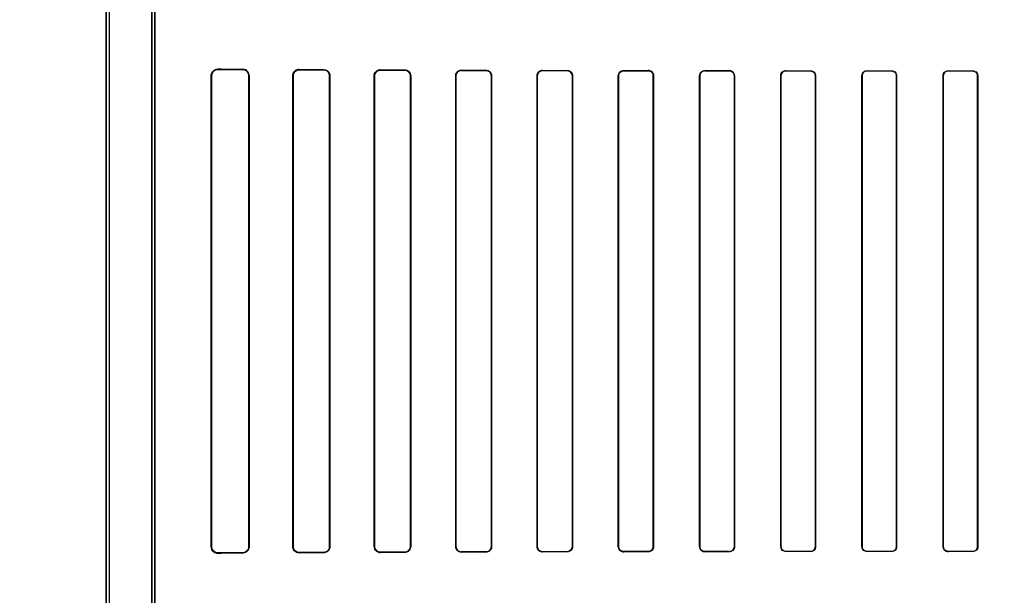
# Model space of a CAD drawing. Header units: millimetres. Extents: x 0 to 297, y 0 to 210.
# Tile 164 of 256: x 58.004 to 58.368, y 157.459 to 157.672. Entities that reach past the tile are written whole.
import ezdxf

# ---------------------------------------------------------------- set-up
doc = ezdxf.new("R2010")
doc.units = ezdxf.units.MM
doc.header["$LTSCALE"] = 16.335
doc.layers.get('0').update_dxf_attribs({"linetype": 'CONTINUOUS'})
for name, color, linetype in [('AXES_REF', 7, 'CONTINUOUS'), ('INTFCLR_1', 7, 'CONTINUOUS'), ('INTFCLR_72935', 7, 'CONTINUOUS')]:
    doc.layers.add(name, color=color, linetype=linetype)

msp = doc.modelspace()

# ---------------------------------------------------------------- linework, layer by layer
at = {"color": 7, "linetype": 'Continuous'}
for radius in [5.8175, 5.817, 5.77975]:
    msp.add_circle((57.45473, 154.83398), radius, dxfattribs=at)
msp.add_arc((57.45473, 154.83398), 5.76, 278.277129, 261.722871, dxfattribs=at)
at = {"layer": 'AXES_REF', "color": 9, "linetype": 'Continuous'}
for radius in [5.30671, 3.55715]:
    msp.add_circle((57.45473, 154.83398), radius, dxfattribs=at)
at = {"layer": 'AXES_REF', "color": 7, "linetype": 'Continuous'}
msp.add_arc((57.45473, 154.83398), 5.892, 143.275384, 36.724616, dxfattribs=at)
at = {"layer": 'INTFCLR_1', "color": 6, "linetype": 'Continuous'}
for p, q in [((58.03597, 158.53597), (58.03597, 156.93397)), ((58.03703, 158.53598), (58.03703, 156.93397)), ((58.05291, 157.25342), (58.05291, 157.97652)), ((58.05397, 157.97652), (58.05397, 157.25342)), ((58.07479, 157.47697), (58.07479, 157.65097)), ((58.07494, 157.47697), (58.07494, 157.65097)), ((58.08877, 157.65097), (58.08877, 157.47697)), ((58.0889, 157.65097), (58.0889, 157.47697)), ((58.105, 157.47697), (58.105, 157.65097)), ((58.10511, 157.47697), (58.10511, 157.65097)), ((58.11863, 157.65097), (58.11863, 157.47697)), ((58.11873, 157.65097), (58.11873, 157.47697)), ((58.13513, 157.47697), (58.13513, 157.65097)), ((58.13522, 157.47697), (58.13522, 157.65097)), ((58.14853, 157.65097), (58.14853, 157.47697)), ((58.14862, 157.65097), (58.14862, 157.47697)), ((58.16523, 157.47697), (58.16523, 157.65097)), ((58.16531, 157.47697), (58.16531, 157.65097)), ((58.17845, 157.65097), (58.17845, 157.47697)), ((58.17853, 157.65097), (58.17853, 157.47697)), ((58.19531, 157.47697), (58.19531, 157.65097)), ((58.19539, 157.47697), (58.19539, 157.65097)), ((58.20838, 157.65097), (58.20838, 157.47697)), ((58.20846, 157.65097), (58.20846, 157.47697)), ((58.22537, 157.47697), (58.22537, 157.65097)), ((58.22544, 157.47697), (58.22544, 157.65097)), ((58.23833, 157.65097), (58.23833, 157.47697)), ((58.2384, 157.65097), (58.2384, 157.47697)), ((58.25542, 157.47697), (58.25542, 157.65097)), ((58.25549, 157.47697), (58.25549, 157.65097)), ((58.2683, 157.65097), (58.2683, 157.47697)), ((58.26836, 157.65097), (58.26836, 157.47697)), ((58.28545, 157.47697), (58.28545, 157.65097)), ((58.28552, 157.47697), (58.28552, 157.65097)), ((58.29827, 157.65097), (58.29827, 157.47697)), ((58.29833, 157.65097), (58.29833, 157.47697)), ((58.31548, 157.47697), (58.31548, 157.65097)), ((58.31554, 157.47697), (58.31554, 157.65097)), ((58.32825, 157.65097), (58.32825, 157.47697)), ((58.32831, 157.65097), (58.32831, 157.47697)), ((58.34549, 157.47697), (58.34549, 157.65097)), ((58.34555, 157.47697), (58.34555, 157.65097)), ((58.35824, 157.65097), (58.35824, 157.47697)), ((58.35831, 157.65097), (58.35831, 157.47697))]:
    msp.add_line(p, q, dxfattribs=at)
at = {"layer": 'INTFCLR_1', "color": 9, "linetype": 'Continuous'}
for p, q in [((58.0774, 157.65356), (58.0774, 157.65341)), ((58.0864, 157.65336), (58.0864, 157.65349)), ((58.07494, 157.65097), (58.07479, 157.65097)), ((58.0889, 157.65097), (58.08877, 157.65097)), ((58.10511, 157.65097), (58.105, 157.65097)), ((58.1074, 157.65336), (58.1074, 157.65325)), ((58.1164, 157.65321), (58.1164, 157.65332)), ((58.11873, 157.65097), (58.11863, 157.65097)), ((58.13522, 157.65097), (58.13513, 157.65097)), ((58.1374, 157.65323), (58.1374, 157.65314)), ((58.1464, 157.65311), (58.1464, 157.65319)), ((58.14862, 157.65097), (58.14853, 157.65097)), ((58.16531, 157.65097), (58.16523, 157.65097)), ((58.1674, 157.65313), (58.1674, 157.65305)), ((58.1764, 157.65303), (58.1764, 157.6531)), ((58.17853, 157.65097), (58.17845, 157.65097)), ((58.19539, 157.65097), (58.19531, 157.65097)), ((58.1974, 157.65305), (58.1974, 157.65298)), ((58.2064, 157.65296), (58.2064, 157.65303)), ((58.20846, 157.65097), (58.20838, 157.65097)), ((58.22544, 157.65097), (58.22537, 157.65097)), ((58.2274, 157.65299), (58.2274, 157.65292)), ((58.2364, 157.65291), (58.2364, 157.65298)), ((58.2384, 157.65097), (58.23833, 157.65097)), ((58.25549, 157.65097), (58.25542, 157.65097)), ((58.2574, 157.65295), (58.2574, 157.65288)), ((58.2664, 157.65287), (58.2664, 157.65294)), ((58.26836, 157.65097), (58.2683, 157.65097)), ((58.28552, 157.65097), (58.28545, 157.65097)), ((58.2874, 157.65291), (58.2874, 157.65285)), ((58.2964, 157.65284), (58.2964, 157.65291)), ((58.29833, 157.65097), (58.29827, 157.65097)), ((58.31554, 157.65097), (58.31548, 157.65097)), ((58.3174, 157.65289), (58.3174, 157.65283)), ((58.3264, 157.65282), (58.3264, 157.65289)), ((58.32831, 157.65097), (58.32825, 157.65097)), ((58.34555, 157.65097), (58.34549, 157.65097)), ((58.3474, 157.65288), (58.3474, 157.65282)), ((58.3564, 157.65282), (58.3564, 157.65288)), ((58.35831, 157.65097), (58.35824, 157.65097)), ((58.07479, 157.47697), (58.07494, 157.47697)), ((58.08877, 157.47697), (58.0889, 157.47697)), ((58.105, 157.47697), (58.10511, 157.47697)), ((58.11863, 157.47697), (58.11873, 157.47697)), ((58.13513, 157.47697), (58.13522, 157.47697)), ((58.14853, 157.47697), (58.14862, 157.47697)), ((58.16523, 157.47697), (58.16531, 157.47697)), ((58.17845, 157.47697), (58.17853, 157.47697)), ((58.19531, 157.47697), (58.19539, 157.47697)), ((58.20838, 157.47697), (58.20846, 157.47697)), ((58.22537, 157.47697), (58.22544, 157.47697)), ((58.2274, 157.47502), (58.2274, 157.47495)), ((58.2364, 157.47496), (58.2364, 157.47503)), ((58.23833, 157.47697), (58.2384, 157.47697)), ((58.25542, 157.47697), (58.25549, 157.47697)), ((58.2574, 157.47506), (58.2574, 157.47499)), ((58.2664, 157.475), (58.2664, 157.47507)), ((58.2683, 157.47697), (58.26836, 157.47697)), ((58.28545, 157.47697), (58.28552, 157.47697)), ((58.2874, 157.47509), (58.2874, 157.47503)), ((58.2964, 157.47503), (58.2964, 157.4751)), ((58.29827, 157.47697), (58.29833, 157.47697)), ((58.31548, 157.47697), (58.31554, 157.47697)), ((58.3174, 157.47511), (58.3174, 157.47505)), ((58.3264, 157.47505), (58.3264, 157.47512)), ((58.32825, 157.47697), (58.32831, 157.47697)), ((58.34549, 157.47697), (58.34555, 157.47697)), ((58.3474, 157.47512), (58.3474, 157.47506)), ((58.3564, 157.47506), (58.3564, 157.47512)), ((58.35824, 157.47697), (58.35831, 157.47697)), ((58.0774, 157.47453), (58.0774, 157.47438)), ((58.0864, 157.47445), (58.0864, 157.47458)), ((58.1074, 157.47469), (58.1074, 157.47458)), ((58.1164, 157.47462), (58.1164, 157.47472)), ((58.1374, 157.4748), (58.1374, 157.47471)), ((58.1464, 157.47474), (58.1464, 157.47483)), ((58.1674, 157.47489), (58.1674, 157.47481)), ((58.1764, 157.47484), (58.1764, 157.47491)), ((58.1974, 157.47496), (58.1974, 157.47489)), ((58.2064, 157.47491), (58.2064, 157.47498))]:
    msp.add_line(p, q, dxfattribs=at)
at = {"layer": 'INTFCLR_1', "color": 7, "linetype": 'Continuous'}
for p, q in [((58.07666, 157.6533), (58.0774, 157.65341)), ((58.0774, 157.47453), (58.07666, 157.47464))]:
    msp.add_line(p, q, dxfattribs=at)
for points in [[(58.10667, 157.65314), (58.10674, 157.65316), (58.10682, 157.65318), (58.1069, 157.6532), (58.10698, 157.65322), (58.10706, 157.65323), (58.10714, 157.65324), (58.10723, 157.65325), (58.10731, 157.65325), (58.1074, 157.65325)], [(58.1074, 157.47469), (58.10732, 157.47469), (58.10723, 157.47469), (58.10715, 157.4747), (58.10707, 157.47471), (58.10698, 157.47472), (58.1069, 157.47474), (58.10682, 157.47476), (58.10674, 157.47478), (58.10666, 157.4748)], [(58.13665, 157.47484), (58.13673, 157.47481), (58.13681, 157.47479), (58.13689, 157.47477), (58.13697, 157.47475), (58.13705, 157.47474), (58.13714, 157.47473), (58.13722, 157.47472), (58.13731, 157.47471), (58.1374, 157.47471)]]:
    msp.add_lwpolyline(points, dxfattribs=at)
at = {"layer": 'INTFCLR_1', "color": 6, "linetype": 'Continuous'}
for centre, major_axis, start_param, end_param in [((58.3669, 157.65397), (0.31293, 0), -2.752157, -2.682293), ((58.3669, 157.65397), (0.33093, 0), -2.635828, -2.582258), ((58.3669, 157.65397), (0.31293, 0), -2.548571, -2.498918), ((58.3669, 157.65397), (0.33093, 0), -2.472123, -2.429437), ((58.3669, 157.65397), (0.31293, 0), -2.394089, -2.352695), ((58.3669, 157.65397), (0.33093, 0), -2.337129, -2.300034), ((58.3669, 157.65397), (0.31293, 0), -2.262072, -2.225293), ((58.3669, 157.65397), (0.33093, 0), -2.217858, -2.184193), ((58.3669, 157.65397), (0.31293, 0), -2.143198, -2.109347), ((58.3669, 157.65397), (0.33093, 0), -2.10853, -2.077154), ((58.3669, 157.65397), (0.31293, 0), -2.032847, -2.000965), ((58.3669, 157.65397), (0.33093, 0), -2.005937, -1.976148), ((58.3669, 157.65397), (0.31293, 0), -1.928279, -1.897747), ((58.3669, 157.65397), (0.33093, 0), -1.908037, -1.879358), ((58.3669, 157.65397), (0.31293, 0), -1.827661, -1.798036), ((58.3669, 157.65397), (0.33093, 0), -1.8134, -1.785477), ((58.3669, 157.65397), (0.31293, 0), -1.729645, -1.700582), ((58.3669, 157.65397), (0.33093, 0), -1.720938, -1.693486), ((58.3669, 157.65397), (0.31293, 0), -1.633151, -1.604356), ((58.3669, 157.65397), (0.33093, 0), -1.629755, -1.60253), ((58.3669, 157.47397), (0.33093, 0), 1.976148, 2.005937), ((58.3669, 157.47397), (0.33093, 0), 1.879358, 1.908037), ((58.3669, 157.47397), (0.31293, 0), 1.897747, 1.928279), ((58.3669, 157.47397), (0.33093, 0), 1.785477, 1.8134), ((58.3669, 157.47397), (0.31293, 0), 1.798036, 1.827661), ((58.3669, 157.47397), (0.33093, 0), 1.693486, 1.720938), ((58.3669, 157.47397), (0.31293, 0), 1.700582, 1.729645), ((58.3669, 157.47397), (0.33093, 0), 1.60253, 1.629755), ((58.3669, 157.47397), (0.31293, 0), 1.604356, 1.633151), ((58.3669, 157.47397), (0.33093, 0), 2.582258, 2.635828), ((58.3669, 157.47397), (0.31293, 0), 2.682293, 2.752157), ((58.3669, 157.47397), (0.33093, 0), 2.429437, 2.472123), ((58.3669, 157.47397), (0.31293, 0), 2.498918, 2.548571), ((58.3669, 157.47397), (0.33093, 0), 2.300034, 2.337129), ((58.3669, 157.47397), (0.31293, 0), 2.352695, 2.394089), ((58.3669, 157.47397), (0.33093, 0), 2.184193, 2.217858), ((58.3669, 157.47397), (0.31293, 0), 2.225293, 2.262072), ((58.3669, 157.47397), (0.33093, 0), 2.077154, 2.10853), ((58.3669, 157.47397), (0.31293, 0), 2.109347, 2.143198), ((58.3669, 157.47397), (0.31293, 0), 2.000965, 2.032847)]:
    msp.add_ellipse(centre, major_axis=major_axis, ratio=0.003491, start_param=start_param, end_param=end_param, dxfattribs=at)
for points, knots in [([(58.07479, 157.65097), (58.07479, 157.65146), (58.07516, 157.65281), (58.07657, 157.65356), (58.0774, 157.65356)], [0, 0, 0, 0, 0.37192, 1, 1, 1, 1]), ([(58.0889, 157.65097), (58.0889, 157.65146), (58.08852, 157.65276), (58.08718, 157.65348), (58.0864, 157.65349)], [0, 0, 0, 0, 0.386723, 1, 1, 1, 1]), ([(58.0864, 157.65336), (58.08686, 157.65335), (58.0881, 157.653), (58.08877, 157.65171), (58.08877, 157.65097)], [0, 0, 0, 0, 0.38412, 1, 1, 1, 1]), ([(58.105, 157.65097), (58.105, 157.65144), (58.10536, 157.65269), (58.10666, 157.65336), (58.1074, 157.65336)], [0, 0, 0, 0, 0.389879, 1, 1, 1, 1]), ([(58.1164, 157.65332), (58.11691, 157.65331), (58.11813, 157.65291), (58.11873, 157.65165), (58.11873, 157.65097)], [0, 0, 0, 0, 0.425931, 1, 1, 1, 1]), ([(58.1164, 157.65321), (58.11687, 157.65321), (58.11804, 157.65285), (58.11863, 157.65164), (58.11863, 157.65097)], [0, 0, 0, 0, 0.411238, 1, 1, 1, 1]), ([(58.13513, 157.65097), (58.13513, 157.65146), (58.13552, 157.65265), (58.13674, 157.65323), (58.1374, 157.65323)], [0, 0, 0, 0, 0.427007, 1, 1, 1, 1]), ([(58.13522, 157.65097), (58.13522, 157.65152), (58.13568, 157.65267), (58.13684, 157.65314), (58.1374, 157.65314)], [0, 0, 0, 0, 0.493347, 1, 1, 1, 1]), ([(58.1464, 157.65319), (58.14697, 157.65319), (58.14815, 157.65271), (58.14862, 157.65153), (58.14862, 157.65097)], [0, 0, 0, 0, 0.507763, 1, 1, 1, 1]), ([(58.1464, 157.65311), (58.14691, 157.65311), (58.14804, 157.65269), (58.14853, 157.65155), (58.14853, 157.65097)], [0, 0, 0, 0, 0.468166, 1, 1, 1, 1]), ([(58.16523, 157.65097), (58.16523, 157.65142), (58.16558, 157.65254), (58.16674, 157.65313), (58.1674, 157.65313)], [0, 0, 0, 0, 0.405294, 1, 1, 1, 1]), ([(58.16531, 157.65097), (58.16531, 157.65151), (58.16578, 157.65262), (58.16688, 157.65305), (58.1674, 157.65305)], [0, 0, 0, 0, 0.512318, 1, 1, 1, 1]), ([(58.1764, 157.6531), (58.17693, 157.6531), (58.17806, 157.65266), (58.17853, 157.65153), (58.17853, 157.65097)], [0, 0, 0, 0, 0.486438, 1, 1, 1, 1]), ([(58.1764, 157.65303), (58.1769, 157.65302), (58.17799, 157.65261), (58.17845, 157.65151), (58.17845, 157.65097)], [0, 0, 0, 0, 0.481494, 1, 1, 1, 1]), ([(58.19531, 157.65097), (58.19531, 157.65152), (58.19578, 157.65264), (58.19689, 157.65305), (58.1974, 157.65305)], [0, 0, 0, 0, 0.521857, 1, 1, 1, 1]), ([(58.19539, 157.65097), (58.19539, 157.65151), (58.19585, 157.65258), (58.19691, 157.65298), (58.1974, 157.65298)], [0, 0, 0, 0, 0.525897, 1, 1, 1, 1]), ([(58.2064, 157.65303), (58.2069, 157.65303), (58.20798, 157.65262), (58.20846, 157.65152), (58.20846, 157.65097)], [0, 0, 0, 0, 0.47334, 1, 1, 1, 1]), ([(58.2064, 157.65296), (58.20693, 157.65296), (58.20799, 157.6525), (58.20838, 157.65145), (58.20838, 157.65097)], [0, 0, 0, 0, 0.523663, 1, 1, 1, 1]), ([(58.22537, 157.65097), (58.22537, 157.65152), (58.22585, 157.6526), (58.22692, 157.65299), (58.2274, 157.65299)], [0, 0, 0, 0, 0.533483, 1, 1, 1, 1]), ([(58.22544, 157.65097), (58.22544, 157.6515), (58.2259, 157.65255), (58.22694, 157.65292), (58.2274, 157.65292)], [0, 0, 0, 0, 0.535915, 1, 1, 1, 1]), ([(58.2364, 157.65298), (58.23687, 157.65298), (58.23793, 157.65259), (58.2384, 157.65152), (58.2384, 157.65097)], [0, 0, 0, 0, 0.463766, 1, 1, 1, 1]), ([(58.2364, 157.65291), (58.23691, 157.65291), (58.23794, 157.65248), (58.23833, 157.65145), (58.23833, 157.65097)], [0, 0, 0, 0, 0.515306, 1, 1, 1, 1]), ([(58.25542, 157.65097), (58.25542, 157.65152), (58.25589, 157.65257), (58.25694, 157.65295), (58.2574, 157.65295)], [0, 0, 0, 0, 0.541843, 1, 1, 1, 1]), ([(58.26836, 157.65097), (58.26836, 157.65152), (58.26788, 157.65257), (58.26685, 157.65293), (58.2664, 157.65294)], [0, 0, 0, 0, 0.551181, 1, 1, 1, 1]), ([(58.2664, 157.65287), (58.26689, 157.65287), (58.2679, 157.65245), (58.2683, 157.65145), (58.2683, 157.65097)], [0, 0, 0, 0, 0.509134, 1, 1, 1, 1]), ([(58.28545, 157.65097), (58.28545, 157.65151), (58.28592, 157.65255), (58.28695, 157.65291), (58.2874, 157.65291)], [0, 0, 0, 0, 0.547671, 1, 1, 1, 1]), ([(58.2964, 157.65284), (58.29688, 157.65284), (58.29787, 157.65244), (58.29827, 157.65144), (58.29827, 157.65097)], [0, 0, 0, 0, 0.504818, 1, 1, 1, 1]), ([(58.31548, 157.65097), (58.31548, 157.65146), (58.31588, 157.65248), (58.31691, 157.65289), (58.3174, 157.65289)], [0, 0, 0, 0, 0.498499, 1, 1, 1, 1]), ([(58.3264, 157.65282), (58.32687, 157.65282), (58.32786, 157.65243), (58.32825, 157.65144), (58.32825, 157.65097)], [0, 0, 0, 0, 0.502137, 1, 1, 1, 1]), ([(58.34549, 157.65097), (58.34549, 157.65146), (58.3459, 157.65247), (58.34691, 157.65288), (58.3474, 157.65288)], [0, 0, 0, 0, 0.50048, 1, 1, 1, 1]), ([(58.3564, 157.65282), (58.35687, 157.65282), (58.35785, 157.65242), (58.35824, 157.65144), (58.35824, 157.65097)], [0, 0, 0, 0, 0.500961, 1, 1, 1, 1]), ([(58.0774, 157.47438), (58.07689, 157.47438), (58.07554, 157.47475), (58.07479, 157.47616), (58.07479, 157.47697)], [0, 0, 0, 0, 0.383559, 1, 1, 1, 1]), ([(58.08877, 157.47697), (58.08877, 157.4765), (58.08842, 157.47526), (58.08714, 157.47459), (58.0864, 157.47458)], [0, 0, 0, 0, 0.387786, 1, 1, 1, 1]), ([(58.0889, 157.47697), (58.0889, 157.47648), (58.08852, 157.47518), (58.08718, 157.47446), (58.0864, 157.47445)], [0, 0, 0, 0, 0.386747, 1, 1, 1, 1]), ([(58.1074, 157.47458), (58.10694, 157.47458), (58.10569, 157.47492), (58.105, 157.47622), (58.105, 157.47697)], [0, 0, 0, 0, 0.380109, 1, 1, 1, 1]), ([(58.11863, 157.47697), (58.11863, 157.47649), (58.11826, 157.47531), (58.11706, 157.47473), (58.1164, 157.47472)], [0, 0, 0, 0, 0.42371, 1, 1, 1, 1]), ([(58.11873, 157.47697), (58.11873, 157.47648), (58.11836, 157.47526), (58.1171, 157.47463), (58.1164, 157.47462)], [0, 0, 0, 0, 0.408903, 1, 1, 1, 1]), ([(58.1374, 157.4748), (58.13684, 157.4748), (58.13568, 157.47527), (58.13522, 157.47642), (58.13522, 157.47697)], [0, 0, 0, 0, 0.507363, 1, 1, 1, 1]), ([(58.14853, 157.47697), (58.14853, 157.47642), (58.14807, 157.47529), (58.14694, 157.47483), (58.1464, 157.47483)], [0, 0, 0, 0, 0.502702, 1, 1, 1, 1]), ([(58.14862, 157.47697), (58.14862, 157.47641), (58.14815, 157.47523), (58.14697, 157.47475), (58.1464, 157.47474)], [0, 0, 0, 0, 0.493955, 1, 1, 1, 1]), ([(58.1674, 157.47481), (58.16685, 157.47481), (58.16571, 157.47526), (58.16523, 157.47641), (58.16523, 157.47697)], [0, 0, 0, 0, 0.492783, 1, 1, 1, 1]), ([(58.1674, 157.47489), (58.16688, 157.47489), (58.16578, 157.47532), (58.16531, 157.47642), (58.16531, 157.47697)], [0, 0, 0, 0, 0.486809, 1, 1, 1, 1]), ([(58.17845, 157.47697), (58.17845, 157.47643), (58.17799, 157.47533), (58.1769, 157.47492), (58.1764, 157.47491)], [0, 0, 0, 0, 0.518695, 1, 1, 1, 1]), ([(58.17853, 157.47697), (58.17853, 157.47652), (58.17818, 157.47541), (58.17703, 157.47484), (58.1764, 157.47484)], [0, 0, 0, 0, 0.412853, 1, 1, 1, 1]), ([(58.1974, 157.47489), (58.19689, 157.47489), (58.19579, 157.4753), (58.19531, 157.47641), (58.19531, 157.47697)], [0, 0, 0, 0, 0.477914, 1, 1, 1, 1]), ([(58.1974, 157.47496), (58.19691, 157.47496), (58.19585, 157.47536), (58.19539, 157.47643), (58.19539, 157.47697)], [0, 0, 0, 0, 0.47417, 1, 1, 1, 1]), ([(58.20838, 157.47697), (58.20838, 157.47643), (58.20792, 157.47537), (58.20687, 157.47498), (58.2064, 157.47498)], [0, 0, 0, 0, 0.530531, 1, 1, 1, 1]), ([(58.20846, 157.47697), (58.20846, 157.47642), (58.20798, 157.47532), (58.2069, 157.47491), (58.2064, 157.47491)], [0, 0, 0, 0, 0.527316, 1, 1, 1, 1]), ([(58.2274, 157.47495), (58.22692, 157.47495), (58.22585, 157.47534), (58.22537, 157.47642), (58.22537, 157.47697)], [0, 0, 0, 0, 0.467061, 1, 1, 1, 1]), ([(58.2274, 157.47502), (58.22688, 157.47502), (58.22584, 157.47545), (58.22544, 157.47649), (58.22544, 157.47697)], [0, 0, 0, 0, 0.518242, 1, 1, 1, 1]), ([(58.23833, 157.47697), (58.23833, 157.47644), (58.23788, 157.4754), (58.23685, 157.47503), (58.2364, 157.47503)], [0, 0, 0, 0, 0.539271, 1, 1, 1, 1]), ([(58.2384, 157.47697), (58.2384, 157.47642), (58.23793, 157.47535), (58.23687, 157.47496), (58.2364, 157.47496)], [0, 0, 0, 0, 0.537377, 1, 1, 1, 1]), ([(58.2574, 157.47499), (58.25694, 157.47499), (58.25589, 157.47537), (58.25542, 157.47642), (58.25542, 157.47697)], [0, 0, 0, 0, 0.45921, 1, 1, 1, 1]), ([(58.2574, 157.47506), (58.2569, 157.47506), (58.25588, 157.47548), (58.25549, 157.47649), (58.25549, 157.47697)], [0, 0, 0, 0, 0.511254, 1, 1, 1, 1]), ([(58.26836, 157.47697), (58.26836, 157.47642), (58.26789, 157.47537), (58.26685, 157.475), (58.2664, 157.475)], [0, 0, 0, 0, 0.544566, 1, 1, 1, 1]), ([(58.2874, 157.47509), (58.28691, 157.47509), (58.28591, 157.4755), (58.28552, 157.4765), (58.28552, 157.47697)], [0, 0, 0, 0, 0.506252, 1, 1, 1, 1]), ([(58.29833, 157.47697), (58.29833, 157.47648), (58.29792, 157.47545), (58.2969, 157.47503), (58.2964, 157.47503)], [0, 0, 0, 0, 0.496564, 1, 1, 1, 1]), ([(58.3174, 157.47511), (58.31692, 157.47511), (58.31593, 157.47551), (58.31554, 157.4765), (58.31554, 157.47697)], [0, 0, 0, 0, 0.502967, 1, 1, 1, 1]), ([(58.32831, 157.47697), (58.32831, 157.47648), (58.32791, 157.47546), (58.32689, 157.47505), (58.3264, 157.47505)], [0, 0, 0, 0, 0.499538, 1, 1, 1, 1]), ([(58.34549, 157.47697), (58.34549, 157.47652), (58.34585, 157.47551), (58.34687, 157.47506), (58.3474, 157.47506)], [0, 0, 0, 0, 0.459316, 1, 1, 1, 1]), ([(58.3474, 157.47512), (58.34693, 157.47512), (58.34594, 157.47552), (58.34555, 157.4765), (58.34555, 157.47697)], [0, 0, 0, 0, 0.501233, 1, 1, 1, 1]), ([(58.35831, 157.47697), (58.35831, 157.47648), (58.3579, 157.47547), (58.35688, 157.47506), (58.3564, 157.47506)], [0, 0, 0, 0, 0.500819, 1, 1, 1, 1])]:
    msp.add_open_spline(points, degree=3, knots=knots, dxfattribs=at)
at = {"layer": 'INTFCLR_1', "color": 7, "linetype": 'Continuous'}
for points, knots in [([(58.07494, 157.65097), (58.07494, 157.65147), (58.07533, 157.65276), (58.07666, 157.65341), (58.0774, 157.65341)], [0, 0, 0, 0, 0.405329, 1, 1, 1, 1]), ([(58.10511, 157.65097), (58.1051, 157.65148), (58.10551, 157.65269), (58.10674, 157.65324), (58.1074, 157.65325)], [0, 0, 0, 0, 0.4352, 1, 1, 1, 1]), ([(58.0774, 157.47453), (58.07691, 157.47453), (58.07563, 157.47489), (58.07494, 157.47622), (58.07494, 157.47697)], [0, 0, 0, 0, 0.39538, 1, 1, 1, 1]), ([(58.1074, 157.47469), (58.10685, 157.47469), (58.10564, 157.47512), (58.1051, 157.47635), (58.10511, 157.47697)], [0, 0, 0, 0, 0.470755, 1, 1, 1, 1]), ([(58.1374, 157.47471), (58.13694, 157.47472), (58.13576, 157.47506), (58.13513, 157.47628), (58.13513, 157.47697)], [0, 0, 0, 0, 0.401573, 1, 1, 1, 1])]:
    msp.add_open_spline(points, degree=3, knots=knots, dxfattribs=at)
for points in [[(58.10511, 157.65097), (58.10511, 157.6515), (58.10515, 157.65229), (58.10565, 157.65245)], [(58.10666, 157.4748), (58.10617, 157.47497), (58.10544, 157.47525), (58.10544, 157.47577)], [(58.13513, 157.47697), (58.13513, 157.47645), (58.13518, 157.47568), (58.13566, 157.47552)]]:
    msp.add_open_spline(points, degree=3, dxfattribs=at)
at = {"layer": 'INTFCLR_1', "color": 6, "linetype": 'Continuous'}
for points in [[(58.25549, 157.65097), (58.25549, 157.6515), (58.25562, 157.65241), (58.25615, 157.65241)], [(58.28552, 157.65097), (58.28552, 157.6515), (58.28567, 157.65242), (58.2862, 157.65242)], [(58.29833, 157.65097), (58.29833, 157.65152), (58.29818, 157.65246), (58.29763, 157.65246)], [(58.31554, 157.65097), (58.31554, 157.6515), (58.31569, 157.65241), (58.31622, 157.65241)], [(58.32831, 157.65097), (58.32831, 157.65152), (58.32816, 157.65245), (58.32761, 157.65246)], [(58.34555, 157.65097), (58.34555, 157.6515), (58.34571, 157.65241), (58.34624, 157.65241)], [(58.35831, 157.65097), (58.35831, 157.65151), (58.35815, 157.65245), (58.35761, 157.65245)], [(58.2683, 157.47697), (58.2683, 157.47644), (58.26815, 157.47552), (58.26762, 157.47552)], [(58.28545, 157.47697), (58.28545, 157.47642), (58.2856, 157.47547), (58.28616, 157.47547)], [(58.29827, 157.47697), (58.29827, 157.47644), (58.29812, 157.47553), (58.29759, 157.47553)], [(58.31548, 157.47697), (58.31548, 157.47642), (58.31563, 157.47548), (58.31618, 157.47548)], [(58.32825, 157.47697), (58.32825, 157.47644), (58.3281, 157.47553), (58.32757, 157.47553)], [(58.35824, 157.47697), (58.35824, 157.47644), (58.35809, 157.47554), (58.35757, 157.47554)]]:
    msp.add_open_spline(points, degree=3, dxfattribs=at)
at = {"layer": 'INTFCLR_72935', "color": 6, "linetype": 'Continuous'}
for p, q in [((58.03597, 156.93397), (58.03597, 158.53597)), ((58.03703, 158.53599), (58.03703, 156.93397)), ((58.05291, 157.97936), (58.05291, 157.25058)), ((58.05397, 157.25166), (58.05397, 157.97828)), ((58.07479, 157.65097), (58.07479, 157.47697)), ((58.07494, 157.65097), (58.07494, 157.47697)), ((58.08877, 157.47697), (58.08877, 157.65097)), ((58.0889, 157.47697), (58.0889, 157.65097)), ((58.105, 157.65097), (58.105, 157.47697)), ((58.10511, 157.65097), (58.10511, 157.47697)), ((58.11863, 157.47697), (58.11863, 157.65097)), ((58.11873, 157.47697), (58.11873, 157.65097)), ((58.13513, 157.65097), (58.13513, 157.47697)), ((58.13522, 157.65097), (58.13522, 157.47697)), ((58.14853, 157.47697), (58.14853, 157.65097)), ((58.14862, 157.47697), (58.14862, 157.65097)), ((58.16523, 157.65097), (58.16523, 157.47697)), ((58.16531, 157.65097), (58.16531, 157.47697)), ((58.17845, 157.47697), (58.17845, 157.65097)), ((58.17853, 157.47697), (58.17853, 157.65097)), ((58.19531, 157.65097), (58.19531, 157.47697)), ((58.19539, 157.65097), (58.19539, 157.47697)), ((58.20838, 157.47697), (58.20838, 157.65097)), ((58.20846, 157.47697), (58.20846, 157.65097)), ((58.22537, 157.65097), (58.22537, 157.47697)), ((58.22544, 157.65097), (58.22544, 157.47697)), ((58.23833, 157.47697), (58.23833, 157.65097)), ((58.2384, 157.47697), (58.2384, 157.65097)), ((58.25542, 157.65097), (58.25542, 157.47697)), ((58.25549, 157.65097), (58.25549, 157.47697)), ((58.2683, 157.47697), (58.2683, 157.65097)), ((58.26836, 157.47697), (58.26836, 157.65097)), ((58.28545, 157.65097), (58.28545, 157.47697)), ((58.28552, 157.65097), (58.28552, 157.47697)), ((58.29827, 157.47697), (58.29827, 157.65097)), ((58.29833, 157.47697), (58.29833, 157.65097)), ((58.31548, 157.65097), (58.31548, 157.47697)), ((58.31554, 157.65097), (58.31554, 157.47697)), ((58.32825, 157.47697), (58.32825, 157.65097)), ((58.32831, 157.47697), (58.32831, 157.65097)), ((58.34549, 157.65097), (58.34549, 157.47697)), ((58.34555, 157.65097), (58.34555, 157.47697)), ((58.35824, 157.47697), (58.35824, 157.65097)), ((58.35831, 157.47697), (58.35831, 157.65097))]:
    msp.add_line(p, q, dxfattribs=at)
at = {"layer": 'INTFCLR_72935', "color": 9, "linetype": 'Continuous'}
for p, q in [((58.0774, 157.65341), (58.0774, 157.65356)), ((58.0864, 157.65349), (58.0864, 157.65336)), ((58.07479, 157.65097), (58.07494, 157.65097)), ((58.08877, 157.65097), (58.0889, 157.65097)), ((58.105, 157.65097), (58.10511, 157.65097)), ((58.1074, 157.65325), (58.1074, 157.65336)), ((58.1164, 157.65332), (58.1164, 157.65321)), ((58.11863, 157.65097), (58.11873, 157.65097)), ((58.13513, 157.65097), (58.13522, 157.65097)), ((58.1374, 157.65314), (58.1374, 157.65323)), ((58.1464, 157.65319), (58.1464, 157.65311)), ((58.14853, 157.65097), (58.14862, 157.65097)), ((58.16523, 157.65097), (58.16531, 157.65097)), ((58.1674, 157.65305), (58.1674, 157.65313)), ((58.1764, 157.6531), (58.1764, 157.65303)), ((58.17845, 157.65097), (58.17853, 157.65097)), ((58.19531, 157.65097), (58.19539, 157.65097)), ((58.1974, 157.65298), (58.1974, 157.65305)), ((58.2064, 157.65303), (58.2064, 157.65296)), ((58.20838, 157.65097), (58.20846, 157.65097)), ((58.22537, 157.65097), (58.22544, 157.65097)), ((58.2274, 157.65292), (58.2274, 157.65299)), ((58.2364, 157.65298), (58.2364, 157.65291)), ((58.23833, 157.65097), (58.2384, 157.65097)), ((58.25542, 157.65097), (58.25549, 157.65097)), ((58.2574, 157.65288), (58.2574, 157.65295)), ((58.2664, 157.65294), (58.2664, 157.65287)), ((58.2683, 157.65097), (58.26836, 157.65097)), ((58.28545, 157.65097), (58.28552, 157.65097)), ((58.2874, 157.65285), (58.2874, 157.65291)), ((58.2964, 157.65291), (58.2964, 157.65284)), ((58.29827, 157.65097), (58.29833, 157.65097)), ((58.31548, 157.65097), (58.31554, 157.65097)), ((58.3174, 157.65283), (58.3174, 157.65289)), ((58.3264, 157.65289), (58.3264, 157.65282)), ((58.32825, 157.65097), (58.32831, 157.65097)), ((58.34549, 157.65097), (58.34555, 157.65097)), ((58.3474, 157.65282), (58.3474, 157.65288)), ((58.3564, 157.65288), (58.3564, 157.65282)), ((58.35824, 157.65097), (58.35831, 157.65097)), ((58.07494, 157.47697), (58.07479, 157.47697)), ((58.0889, 157.47697), (58.08877, 157.47697)), ((58.10511, 157.47697), (58.105, 157.47697)), ((58.11873, 157.47697), (58.11863, 157.47697)), ((58.13522, 157.47697), (58.13513, 157.47697)), ((58.14862, 157.47697), (58.14853, 157.47697)), ((58.16531, 157.47697), (58.16523, 157.47697)), ((58.17853, 157.47697), (58.17845, 157.47697)), ((58.19539, 157.47697), (58.19531, 157.47697)), ((58.20846, 157.47697), (58.20838, 157.47697)), ((58.22544, 157.47697), (58.22537, 157.47697)), ((58.2274, 157.47495), (58.2274, 157.47502)), ((58.2364, 157.47503), (58.2364, 157.47496)), ((58.2384, 157.47697), (58.23833, 157.47697)), ((58.25549, 157.47697), (58.25542, 157.47697)), ((58.2574, 157.47499), (58.2574, 157.47506)), ((58.2664, 157.47507), (58.2664, 157.475)), ((58.26836, 157.47697), (58.2683, 157.47697)), ((58.28552, 157.47697), (58.28545, 157.47697)), ((58.2874, 157.47503), (58.2874, 157.47509)), ((58.2964, 157.4751), (58.2964, 157.47503)), ((58.29833, 157.47697), (58.29827, 157.47697)), ((58.31554, 157.47697), (58.31548, 157.47697)), ((58.3174, 157.47505), (58.3174, 157.47511)), ((58.3264, 157.47512), (58.3264, 157.47505)), ((58.32831, 157.47697), (58.32825, 157.47697)), ((58.34555, 157.47697), (58.34549, 157.47697)), ((58.3474, 157.47506), (58.3474, 157.47512)), ((58.3564, 157.47512), (58.3564, 157.47506)), ((58.35831, 157.47697), (58.35824, 157.47697)), ((58.0774, 157.47438), (58.0774, 157.47453)), ((58.0864, 157.47458), (58.0864, 157.47445)), ((58.1074, 157.47458), (58.1074, 157.47469)), ((58.1164, 157.47472), (58.1164, 157.47462)), ((58.1374, 157.47471), (58.1374, 157.4748)), ((58.1464, 157.47483), (58.1464, 157.47474)), ((58.1674, 157.47481), (58.1674, 157.47489)), ((58.1764, 157.47491), (58.1764, 157.47484)), ((58.1974, 157.47489), (58.1974, 157.47496)), ((58.2064, 157.47498), (58.2064, 157.47491))]:
    msp.add_line(p, q, dxfattribs=at)
at = {"layer": 'INTFCLR_72935', "color": 7, "linetype": 'Continuous'}
for p, q in [((58.0774, 157.65341), (58.07666, 157.6533)), ((58.07666, 157.47464), (58.0774, 157.47453))]:
    msp.add_line(p, q, dxfattribs=at)
for points in [[(58.10665, 157.65324), (58.10673, 157.65327), (58.1068, 157.65329), (58.10688, 157.65331), (58.10696, 157.65332), (58.10704, 157.65333), (58.10713, 157.65335), (58.10721, 157.65335), (58.10731, 157.65336), (58.1074, 157.65336)], [(58.1074, 157.65325), (58.10732, 157.65325), (58.10723, 157.65325), (58.10715, 157.65324), (58.10707, 157.65323), (58.10698, 157.65322), (58.1069, 157.6532), (58.10682, 157.65318), (58.10674, 157.65316), (58.10666, 157.65314)], [(58.13665, 157.6531), (58.13673, 157.65313), (58.13681, 157.65315), (58.13689, 157.65317), (58.13697, 157.65319), (58.13705, 157.6532), (58.13714, 157.65321), (58.13722, 157.65322), (58.13731, 157.65323), (58.1374, 157.65323)], [(58.1074, 157.47458), (58.10731, 157.47458), (58.10722, 157.47459), (58.10713, 157.47459), (58.10704, 157.4746), (58.10696, 157.47462), (58.10688, 157.47463), (58.1068, 157.47465), (58.10673, 157.47467), (58.10665, 157.47469)], [(58.10667, 157.4748), (58.10674, 157.47478), (58.10682, 157.47476), (58.1069, 157.47474), (58.10698, 157.47472), (58.10706, 157.47471), (58.10714, 157.4747), (58.10723, 157.47469), (58.10731, 157.47469), (58.1074, 157.47469)]]:
    msp.add_lwpolyline(points, dxfattribs=at)
at = {"layer": 'INTFCLR_72935', "color": 6, "linetype": 'Continuous'}
for centre, major_axis, start_param, end_param in [((58.3669, 157.65397), (0.31293, 0), -2.752157, -2.682293), ((58.3669, 157.65397), (0.33093, 0), -2.635828, -2.582258), ((58.3669, 157.65397), (0.31293, 0), -2.548571, -2.498918), ((58.3669, 157.65397), (0.33093, 0), -2.472123, -2.429437), ((58.3669, 157.65397), (0.31293, 0), -2.394089, -2.352695), ((58.3669, 157.65397), (0.33093, 0), -2.337129, -2.300034), ((58.3669, 157.65397), (0.31293, 0), -2.262072, -2.225293), ((58.3669, 157.65397), (0.33093, 0), -2.217858, -2.184193), ((58.3669, 157.65397), (0.31293, 0), -2.143198, -2.109347), ((58.3669, 157.65397), (0.33093, 0), -2.10853, -2.077154), ((58.3669, 157.65397), (0.31293, 0), -2.032847, -2.000965), ((58.3669, 157.65397), (0.33093, 0), -2.005937, -1.976148), ((58.3669, 157.65397), (0.31293, 0), -1.928279, -1.897747), ((58.3669, 157.65397), (0.33093, 0), -1.908037, -1.879358), ((58.3669, 157.65397), (0.31293, 0), -1.827661, -1.798036), ((58.3669, 157.65397), (0.33093, 0), -1.8134, -1.785477), ((58.3669, 157.65397), (0.31293, 0), -1.729645, -1.700582), ((58.3669, 157.65397), (0.33093, 0), -1.720938, -1.693486), ((58.3669, 157.65397), (0.31293, 0), -1.633151, -1.604356), ((58.3669, 157.65397), (0.33093, 0), -1.629755, -1.60253), ((58.3669, 157.47397), (0.33093, 0), 1.976148, 2.005937), ((58.3669, 157.47397), (0.33093, 0), 1.879358, 1.908037), ((58.3669, 157.47397), (0.31293, 0), 1.897747, 1.928279), ((58.3669, 157.47397), (0.33093, 0), 1.785477, 1.8134), ((58.3669, 157.47397), (0.31293, 0), 1.798036, 1.827661), ((58.3669, 157.47397), (0.33093, 0), 1.693486, 1.720938), ((58.3669, 157.47397), (0.31293, 0), 1.700582, 1.729645), ((58.3669, 157.47397), (0.33093, 0), 1.60253, 1.629755), ((58.3669, 157.47397), (0.31293, 0), 1.604356, 1.633151), ((58.3669, 157.47397), (0.33093, 0), 2.582258, 2.635828), ((58.3669, 157.47397), (0.31293, 0), 2.682293, 2.752157), ((58.3669, 157.47397), (0.33093, 0), 2.429437, 2.472123), ((58.3669, 157.47397), (0.31293, 0), 2.498918, 2.548571), ((58.3669, 157.47397), (0.33093, 0), 2.300034, 2.337129), ((58.3669, 157.47397), (0.31293, 0), 2.352695, 2.394089), ((58.3669, 157.47397), (0.33093, 0), 2.184193, 2.217858), ((58.3669, 157.47397), (0.31293, 0), 2.225293, 2.262072), ((58.3669, 157.47397), (0.33093, 0), 2.077154, 2.10853), ((58.3669, 157.47397), (0.31293, 0), 2.109347, 2.143198), ((58.3669, 157.47397), (0.31293, 0), 2.000965, 2.032847)]:
    msp.add_ellipse(centre, major_axis=major_axis, ratio=0.003491, start_param=start_param, end_param=end_param, dxfattribs=at)
for points, knots in [([(58.07479, 157.65097), (58.07479, 157.65146), (58.07516, 157.65281), (58.07657, 157.65356), (58.0774, 157.65356)], [0, 0, 0, 0, 0.372723, 1, 1, 1, 1]), ([(58.0889, 157.65097), (58.0889, 157.65146), (58.08852, 157.65276), (58.08718, 157.65348), (58.0864, 157.65349)], [0, 0, 0, 0, 0.386748, 1, 1, 1, 1]), ([(58.08877, 157.65097), (58.08877, 157.65145), (58.08841, 157.65268), (58.08713, 157.65335), (58.0864, 157.65336)], [0, 0, 0, 0, 0.393321, 1, 1, 1, 1]), ([(58.1164, 157.65332), (58.11696, 157.65331), (58.1182, 157.65285), (58.11873, 157.6516), (58.11873, 157.65097)], [0, 0, 0, 0, 0.472258, 1, 1, 1, 1]), ([(58.11863, 157.65097), (58.11863, 157.65145), (58.11826, 157.65263), (58.11706, 157.65321), (58.1164, 157.65321)], [0, 0, 0, 0, 0.42371, 1, 1, 1, 1]), ([(58.1374, 157.65314), (58.13683, 157.65314), (58.13567, 157.65266), (58.13522, 157.65151), (58.13522, 157.65097)], [0, 0, 0, 0, 0.511057, 1, 1, 1, 1]), ([(58.1464, 157.65319), (58.14685, 157.65319), (58.14801, 157.65284), (58.14862, 157.65165), (58.14862, 157.65097)], [0, 0, 0, 0, 0.400719, 1, 1, 1, 1]), ([(58.14853, 157.65097), (58.14853, 157.65152), (58.14807, 157.65266), (58.14694, 157.65311), (58.1464, 157.65311)], [0, 0, 0, 0, 0.505329, 1, 1, 1, 1]), ([(58.16523, 157.65097), (58.16523, 157.65153), (58.16571, 157.65268), (58.16686, 157.65313), (58.1674, 157.65313)], [0, 0, 0, 0, 0.510846, 1, 1, 1, 1]), ([(58.1674, 157.65305), (58.16687, 157.65305), (58.16577, 157.65261), (58.16531, 157.65151), (58.16531, 157.65097)], [0, 0, 0, 0, 0.494361, 1, 1, 1, 1]), ([(58.1764, 157.6531), (58.17693, 157.6531), (58.17806, 157.65265), (58.17853, 157.65152), (58.17853, 157.65097)], [0, 0, 0, 0, 0.493578, 1, 1, 1, 1]), ([(58.17845, 157.65097), (58.17845, 157.65152), (58.17798, 157.65261), (58.1769, 157.65302), (58.1764, 157.65303)], [0, 0, 0, 0, 0.522602, 1, 1, 1, 1]), ([(58.19531, 157.65097), (58.19531, 157.65153), (58.19579, 157.65264), (58.1969, 157.65305), (58.1974, 157.65305)], [0, 0, 0, 0, 0.528383, 1, 1, 1, 1]), ([(58.1974, 157.65298), (58.19691, 157.65298), (58.19585, 157.65258), (58.19539, 157.65151), (58.19539, 157.65097)], [0, 0, 0, 0, 0.47417, 1, 1, 1, 1]), ([(58.2064, 157.65303), (58.2069, 157.65303), (58.20799, 157.65261), (58.20846, 157.65152), (58.20846, 157.65097)], [0, 0, 0, 0, 0.479795, 1, 1, 1, 1]), ([(58.20838, 157.65097), (58.20838, 157.65151), (58.20792, 157.65257), (58.20687, 157.65296), (58.2064, 157.65296)], [0, 0, 0, 0, 0.535113, 1, 1, 1, 1]), ([(58.22537, 157.65097), (58.22537, 157.65153), (58.22586, 157.65261), (58.22692, 157.65299), (58.2274, 157.65299)], [0, 0, 0, 0, 0.540749, 1, 1, 1, 1]), ([(58.2274, 157.65292), (58.22688, 157.65292), (58.22583, 157.65248), (58.22544, 157.65144), (58.22544, 157.65097)], [0, 0, 0, 0, 0.524781, 1, 1, 1, 1]), ([(58.2384, 157.65097), (58.2384, 157.65152), (58.23793, 157.65259), (58.23687, 157.65298), (58.2364, 157.65298)], [0, 0, 0, 0, 0.537377, 1, 1, 1, 1]), ([(58.25542, 157.65097), (58.25542, 157.65152), (58.2559, 157.65258), (58.25694, 157.65295), (58.2574, 157.65295)], [0, 0, 0, 0, 0.549585, 1, 1, 1, 1]), ([(58.2574, 157.65288), (58.25689, 157.65288), (58.25588, 157.65245), (58.25549, 157.65144), (58.25549, 157.65097)], [0, 0, 0, 0, 0.516943, 1, 1, 1, 1]), ([(58.26836, 157.65097), (58.26836, 157.65152), (58.26789, 157.65257), (58.26685, 157.65293), (58.2664, 157.65294)], [0, 0, 0, 0, 0.544566, 1, 1, 1, 1]), ([(58.2874, 157.65285), (58.28691, 157.65285), (58.28591, 157.65243), (58.28552, 157.65144), (58.28552, 157.65097)], [0, 0, 0, 0, 0.512262, 1, 1, 1, 1]), ([(58.2964, 157.65291), (58.2969, 157.65291), (58.29793, 157.65248), (58.29833, 157.65145), (58.29833, 157.65097)], [0, 0, 0, 0, 0.508852, 1, 1, 1, 1]), ([(58.3174, 157.65283), (58.31692, 157.65283), (58.31593, 157.65242), (58.31554, 157.65144), (58.31554, 157.65097)], [0, 0, 0, 0, 0.509046, 1, 1, 1, 1]), ([(58.3264, 157.65289), (58.3269, 157.65289), (58.32792, 157.65247), (58.32831, 157.65145), (58.32831, 157.65097)], [0, 0, 0, 0, 0.510275, 1, 1, 1, 1]), ([(58.3474, 157.65282), (58.34692, 157.65282), (58.34593, 157.65241), (58.34555, 157.65143), (58.34555, 157.65097)], [0, 0, 0, 0, 0.511587, 1, 1, 1, 1]), ([(58.3564, 157.65288), (58.35689, 157.65288), (58.35791, 157.65246), (58.35831, 157.65145), (58.35831, 157.65097)], [0, 0, 0, 0, 0.506297, 1, 1, 1, 1]), ([(58.07479, 157.47697), (58.07479, 157.47648), (58.07516, 157.47513), (58.07657, 157.47438), (58.0774, 157.47438)], [0, 0, 0, 0, 0.371921, 1, 1, 1, 1]), ([(58.0864, 157.47458), (58.08686, 157.47459), (58.0881, 157.47494), (58.08877, 157.47623), (58.08877, 157.47697)], [0, 0, 0, 0, 0.38412, 1, 1, 1, 1]), ([(58.0889, 157.47697), (58.0889, 157.47648), (58.08852, 157.47518), (58.08718, 157.47446), (58.0864, 157.47445)], [0, 0, 0, 0, 0.386723, 1, 1, 1, 1]), ([(58.1164, 157.47472), (58.11687, 157.47473), (58.11804, 157.47509), (58.11863, 157.4763), (58.11863, 157.47697)], [0, 0, 0, 0, 0.411212, 1, 1, 1, 1]), ([(58.11873, 157.47697), (58.11873, 157.47646), (58.11833, 157.47523), (58.11708, 157.47463), (58.1164, 157.47462)], [0, 0, 0, 0, 0.428557, 1, 1, 1, 1]), ([(58.13513, 157.47697), (58.13513, 157.47648), (58.13552, 157.47529), (58.13674, 157.47471), (58.1374, 157.47471)], [0, 0, 0, 0, 0.427007, 1, 1, 1, 1]), ([(58.13522, 157.47697), (58.13522, 157.47642), (58.13568, 157.47526), (58.13684, 157.4748), (58.1374, 157.4748)], [0, 0, 0, 0, 0.497304, 1, 1, 1, 1]), ([(58.1464, 157.47483), (58.14695, 157.47483), (58.14808, 157.4753), (58.14853, 157.47643), (58.14853, 157.47697)], [0, 0, 0, 0, 0.504204, 1, 1, 1, 1]), ([(58.14862, 157.47697), (58.14862, 157.47641), (58.14815, 157.47523), (58.14697, 157.47475), (58.1464, 157.47474)], [0, 0, 0, 0, 0.495699, 1, 1, 1, 1]), ([(58.1674, 157.47481), (58.16685, 157.47481), (58.1657, 157.47527), (58.16523, 157.47642), (58.16523, 157.47697)], [0, 0, 0, 0, 0.499305, 1, 1, 1, 1]), ([(58.16531, 157.47697), (58.16531, 157.47642), (58.16578, 157.47531), (58.16689, 157.47489), (58.1674, 157.47489)], [0, 0, 0, 0, 0.517651, 1, 1, 1, 1]), ([(58.1764, 157.47491), (58.17691, 157.47492), (58.178, 157.47534), (58.17845, 157.47643), (58.17845, 157.47697)], [0, 0, 0, 0, 0.488803, 1, 1, 1, 1]), ([(58.17853, 157.47697), (58.17853, 157.47641), (58.17805, 157.47527), (58.17692, 157.47484), (58.1764, 157.47484)], [0, 0, 0, 0, 0.516983, 1, 1, 1, 1]), ([(58.1974, 157.47489), (58.19688, 157.47489), (58.19577, 157.47531), (58.19531, 157.47642), (58.19531, 157.47697)], [0, 0, 0, 0, 0.486225, 1, 1, 1, 1]), ([(58.19539, 157.47697), (58.19539, 157.47642), (58.19586, 157.47535), (58.19692, 157.47496), (58.1974, 157.47496)], [0, 0, 0, 0, 0.532616, 1, 1, 1, 1]), ([(58.2064, 157.47498), (58.20694, 157.47498), (58.208, 157.47544), (58.20838, 157.47649), (58.20838, 157.47697)], [0, 0, 0, 0, 0.529302, 1, 1, 1, 1]), ([(58.20846, 157.47697), (58.20846, 157.47641), (58.20798, 157.47531), (58.20689, 157.47491), (58.2064, 157.47491)], [0, 0, 0, 0, 0.531503, 1, 1, 1, 1]), ([(58.22537, 157.47697), (58.22537, 157.47642), (58.22585, 157.47534), (58.22692, 157.47495), (58.2274, 157.47495)], [0, 0, 0, 0, 0.533483, 1, 1, 1, 1]), ([(58.22544, 157.47697), (58.22544, 157.47643), (58.22591, 157.47538), (58.22694, 157.47502), (58.2274, 157.47502)], [0, 0, 0, 0, 0.543266, 1, 1, 1, 1]), ([(58.2364, 157.47503), (58.23691, 157.47503), (58.23794, 157.47547), (58.23833, 157.4765), (58.23833, 157.47697)], [0, 0, 0, 0, 0.520593, 1, 1, 1, 1]), ([(58.2384, 157.47697), (58.2384, 157.47641), (58.23792, 157.47534), (58.23687, 157.47496), (58.2364, 157.47496)], [0, 0, 0, 0, 0.542611, 1, 1, 1, 1]), ([(58.25542, 157.47697), (58.25542, 157.47642), (58.25589, 157.47536), (58.25694, 157.47499), (58.2574, 157.47499)], [0, 0, 0, 0, 0.541843, 1, 1, 1, 1]), ([(58.2664, 157.47507), (58.2669, 157.47507), (58.26791, 157.47549), (58.2683, 157.4765), (58.2683, 157.47697)], [0, 0, 0, 0, 0.512924, 1, 1, 1, 1]), ([(58.2964, 157.4751), (58.29688, 157.4751), (58.29788, 157.47551), (58.29827, 157.4765), (58.29827, 157.47697)], [0, 0, 0, 0, 0.508383, 1, 1, 1, 1]), ([(58.3174, 157.47505), (58.3169, 157.47505), (58.31588, 157.47547), (58.31548, 157.47649), (58.31548, 157.47697)], [0, 0, 0, 0, 0.509348, 1, 1, 1, 1]), ([(58.3264, 157.47512), (58.32688, 157.47512), (58.32787, 157.47552), (58.32825, 157.47651), (58.32825, 157.47697)], [0, 0, 0, 0, 0.510179, 1, 1, 1, 1]), ([(58.3474, 157.47506), (58.3469, 157.47506), (58.34588, 157.47548), (58.34549, 157.47649), (58.34549, 157.47697)], [0, 0, 0, 0, 0.511746, 1, 1, 1, 1]), ([(58.3564, 157.47512), (58.35688, 157.47512), (58.35786, 157.47553), (58.35824, 157.4765), (58.35824, 157.47697)], [0, 0, 0, 0, 0.506381, 1, 1, 1, 1])]:
    msp.add_open_spline(points, degree=3, knots=knots, dxfattribs=at)
at = {"layer": 'INTFCLR_72935', "color": 7, "linetype": 'Continuous'}
for points, knots in [([(58.0774, 157.65341), (58.07691, 157.65341), (58.07563, 157.65305), (58.07494, 157.65172), (58.07494, 157.65097)], [0, 0, 0, 0, 0.39538, 1, 1, 1, 1]), ([(58.1074, 157.65336), (58.10687, 157.65335), (58.10561, 157.65296), (58.10499, 157.65166), (58.105, 157.65097)], [0, 0, 0, 0, 0.430713, 1, 1, 1, 1]), ([(58.105, 157.65097), (58.105, 157.65146), (58.10532, 157.65247), (58.10618, 157.65309), (58.10665, 157.65324)], [0, 0, 0, 0, 0.499205, 1, 1, 1, 1]), ([(58.1074, 157.65325), (58.10685, 157.65325), (58.10564, 157.65282), (58.1051, 157.65159), (58.10511, 157.65097)], [0, 0, 0, 0, 0.470755, 1, 1, 1, 1]), ([(58.1374, 157.65323), (58.13694, 157.65322), (58.13576, 157.65288), (58.13513, 157.65166), (58.13513, 157.65097)], [0, 0, 0, 0, 0.401573, 1, 1, 1, 1]), ([(58.07494, 157.47697), (58.07494, 157.47646), (58.07533, 157.47518), (58.07666, 157.47453), (58.0774, 157.47453)], [0, 0, 0, 0, 0.40533, 1, 1, 1, 1]), ([(58.105, 157.47697), (58.105, 157.47649), (58.10536, 157.47524), (58.10666, 157.47459), (58.1074, 157.47458)], [0, 0, 0, 0, 0.39445, 1, 1, 1, 1]), ([(58.10665, 157.47469), (58.10619, 157.47484), (58.10532, 157.47546), (58.105, 157.47647), (58.105, 157.47697)], [0, 0, 0, 0, 0.496787, 1, 1, 1, 1]), ([(58.10511, 157.47697), (58.1051, 157.47646), (58.10551, 157.47525), (58.10674, 157.4747), (58.1074, 157.47469)], [0, 0, 0, 0, 0.4352, 1, 1, 1, 1])]:
    msp.add_open_spline(points, degree=3, knots=knots, dxfattribs=at)
for points in [[(58.10666, 157.65314), (58.10617, 157.65297), (58.10544, 157.65269), (58.10544, 157.65217)], [(58.13513, 157.65097), (58.13513, 157.65149), (58.13518, 157.65226), (58.13566, 157.65242)], [(58.10511, 157.47697), (58.10511, 157.47644), (58.10515, 157.47565), (58.10565, 157.47549)]]:
    msp.add_open_spline(points, degree=3, dxfattribs=at)
at = {"layer": 'INTFCLR_72935', "color": 6, "linetype": 'Continuous'}
for points in [[(58.23833, 157.65097), (58.23833, 157.65151), (58.2382, 157.65244), (58.23766, 157.65244)], [(58.2683, 157.65097), (58.2683, 157.6515), (58.26815, 157.65242), (58.26762, 157.65242)], [(58.28545, 157.65097), (58.28545, 157.65152), (58.2856, 157.65247), (58.28616, 157.65247)], [(58.29827, 157.65097), (58.29827, 157.6515), (58.29812, 157.65241), (58.29759, 157.65241)], [(58.31548, 157.65097), (58.31548, 157.65152), (58.31563, 157.65246), (58.31618, 157.65246)], [(58.32825, 157.65097), (58.32825, 157.6515), (58.3281, 157.65241), (58.32757, 157.65241)], [(58.34549, 157.65097), (58.34549, 157.65152), (58.34565, 157.65246), (58.3462, 157.65246)], [(58.35824, 157.65097), (58.35824, 157.6515), (58.35809, 157.6524), (58.35757, 157.6524)], [(58.25549, 157.47697), (58.25549, 157.47643), (58.25563, 157.47551), (58.25616, 157.47551)], [(58.26836, 157.47697), (58.26836, 157.47642), (58.26822, 157.47547), (58.26766, 157.47547)], [(58.28545, 157.47697), (58.28545, 157.47643), (58.28559, 157.47549), (58.28614, 157.47549)], [(58.28552, 157.47697), (58.28552, 157.47644), (58.28567, 157.47552), (58.2862, 157.47552)], [(58.29833, 157.47697), (58.29833, 157.47642), (58.29818, 157.47548), (58.29763, 157.47548)], [(58.31554, 157.47697), (58.31554, 157.47644), (58.31569, 157.47553), (58.31622, 157.47553)], [(58.32831, 157.47697), (58.32831, 157.47642), (58.32816, 157.47548), (58.32761, 157.47548)], [(58.34555, 157.47697), (58.34555, 157.47644), (58.34571, 157.47553), (58.34624, 157.47553)], [(58.35831, 157.47697), (58.35831, 157.47643), (58.35815, 157.47549), (58.35761, 157.47549)]]:
    msp.add_open_spline(points, degree=3, dxfattribs=at)

doc.saveas('drawing.dxf')
